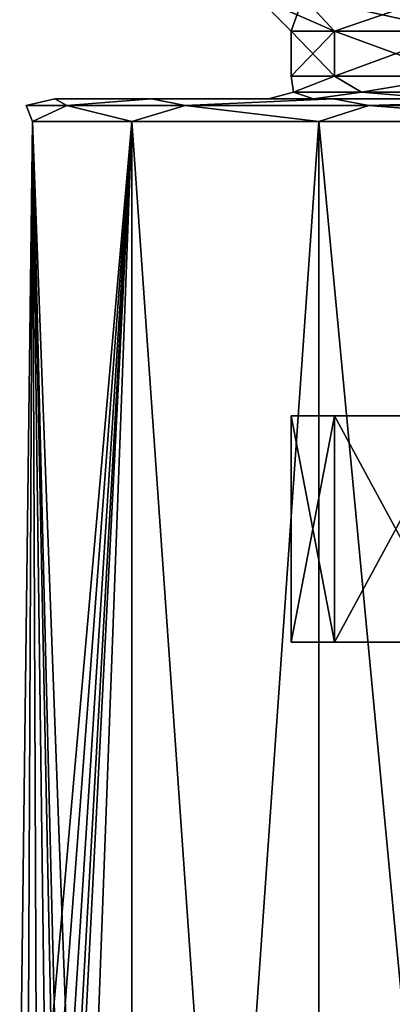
# Model space of a CAD drawing. Header units: millimetres. Extents: x -125 to 171, y -35 to 1363.
# Tile 82 of 256: x -18.5 to -10.27, y 79 to 100.75. Entities that reach past the tile are written whole.
import ezdxf

# ---------------------------------------------------------------- set-up
doc = ezdxf.new("R2010")
doc.units = ezdxf.units.MM
doc.header["$LTSCALE"] = 65.185185
for name, color, linetype in [('1068', 7, 'CONTINUOUS'), ('1069', 7, 'CONTINUOUS'), ('1070', 7, 'CONTINUOUS'), ('1071', 7, 'CONTINUOUS'), ('1097', 7, 'CONTINUOUS'), ('1102', 7, 'CONTINUOUS'), ('1108', 7, 'CONTINUOUS'), ('1109', 7, 'CONTINUOUS'), ('1116', 7, 'CONTINUOUS')]:
    doc.layers.add(name, color=color, linetype=linetype)

msp = doc.modelspace()

# ---------------------------------------------------------------- linework, layer by layer
at = {"layer": '1068', "linetype": 'CONTINUOUS'}
for points in [[(-12.5, 87), (-11.548, 87, 4.784), (-11.548, 87, -4.784), (-12.5, 87)], [(-11.548, 87, 4.784), (-8.839, 87, 8.839), (-11.548, 87, -4.784), (-11.548, 87, 4.784)], [(-11.548, 87, -4.784), (-8.839, 87, 8.839), (-8.839, 87, -8.839), (-11.548, 87, -4.784)]]:
    msp.add_3dface(points, dxfattribs=at)
at = {"layer": '1069', "linetype": 'CONTINUOUS'}
for points in [[(-11.548, 87, 4.784), (-12.5, 87), (-11.548, 92, 4.784), (-11.548, 87, 4.784)], [(-12.5, 87), (-11.548, 87, -4.784), (-12.5, 92), (-12.5, 87)], [(-11.548, 92, 4.784), (-12.5, 87), (-12.5, 92), (-11.548, 92, 4.784)], [(-12.5, 92), (-11.548, 87, -4.784), (-11.548, 92, -4.784), (-12.5, 92)], [(-8.839, 87, 8.839), (-11.548, 87, 4.784), (-8.839, 92, 8.839), (-8.839, 87, 8.839)], [(-8.839, 92, 8.839), (-11.548, 87, 4.784), (-11.548, 92, 4.784), (-8.839, 92, 8.839)], [(-11.548, 87, -4.784), (-8.839, 87, -8.839), (-11.548, 92, -4.784), (-11.548, 87, -4.784)], [(-11.548, 92, -4.784), (-8.839, 87, -8.839), (-8.839, 92, -8.839), (-11.548, 92, -4.784)]]:
    msp.add_3dface(points, dxfattribs=at)
at = {"layer": '1070', "linetype": 'CONTINUOUS'}
for points in [[(-17.727, 99, 3.126), (-15.588, 99, 9), (-17.727, 99, -3.126), (-17.727, 99, 3.126)], [(-17.727, 99, -3.126), (-15.588, 99, 9), (-15.588, 99, -9), (-17.727, 99, -3.126)], [(-15.588, 99, 9), (-11.569, 99, 13.789), (-15.588, 99, -9), (-15.588, 99, 9)], [(-15.588, 99, -9), (-11.569, 99, 13.789), (-13, 99, 0), (-15.588, 99, -9)], [(-11.569, 99, -13.789), (-15.588, 99, -9), (-12.01, 99, -4.975), (-11.569, 99, -13.789)], [(-12.01, 99, -4.975), (-15.588, 99, -9), (-13, 99, 0), (-12.01, 99, -4.975)], [(-13, 99, 0), (-11.569, 99, 13.789), (-12.01, 99, 4.975), (-13, 99, 0)], [(-12.01, 99, 4.975), (-11.569, 99, 13.789), (-9.192, 99, 9.193), (-12.01, 99, 4.975)], [(-9.192, 99, -9.193), (-11.569, 99, -13.789), (-12.01, 99, -4.975), (-9.192, 99, -9.193)], [(-11.569, 99, 13.789), (-6.155, 99, 16.915), (-9.192, 99, 9.193), (-11.569, 99, 13.789)], [(-6.155, 99, -16.915), (-11.569, 99, -13.789), (-9.192, 99, -9.193), (-6.155, 99, -16.915)]]:
    msp.add_3dface(points, dxfattribs=at)
at = {"layer": '1071', "linetype": 'CONTINUOUS'}
for points in [[(-18.32, 75.419, 2.575), (-18.219, 98.5, -3.212), (-18.5, 76), (-18.32, 75.419, 2.575)], [(-18.5, 76), (-18.219, 98.5, -3.212), (-18.32, 75.419, -2.575), (-18.5, 76)], [(-18.219, 98.5, 3.212), (-18.219, 98.5, -3.212), (-18.32, 75.419, 2.575), (-18.219, 98.5, 3.212)], [(-18.32, 75.419, -2.575), (-18.219, 98.5, -3.212), (-18.12, 74.699, -3.731), (-18.32, 75.419, -2.575)], [(-18.12, 74.699, 3.731), (-18.219, 98.5, 3.212), (-18.32, 75.419, 2.575), (-18.12, 74.699, 3.731)], [(-18.219, 98.5, 3.212), (-16.021, 39.5, 9.25), (-16.021, 98.5, 9.25), (-18.219, 98.5, 3.212)], [(-16.021, 39.5, 9.25), (-18.219, 98.5, 3.212), (-17.549, 71.307, 5.856), (-16.021, 39.5, 9.25)], [(-16.021, 39.5, -9.25), (-18.219, 39.5, -3.212), (-16.021, 98.5, -9.25), (-16.021, 39.5, -9.25)], [(-16.021, 98.5, -9.25), (-18.219, 39.5, -3.212), (-17.549, 68.693, -5.856), (-16.021, 98.5, -9.25)], [(-18.219, 98.5, -3.212), (-16.021, 98.5, -9.25), (-18.12, 74.699, -3.731), (-18.219, 98.5, -3.212)], [(-17.549, 71.307, 5.856), (-18.219, 98.5, 3.212), (-17.688, 72.57, 5.422), (-17.549, 71.307, 5.856)], [(-17.688, 72.57, 5.422), (-18.219, 98.5, 3.212), (-17.893, 73.727, 4.702), (-17.688, 72.57, 5.422)], [(-17.893, 73.727, 4.702), (-18.219, 98.5, 3.212), (-18.12, 74.699, 3.731), (-17.893, 73.727, 4.702)], [(-18.12, 74.699, -3.731), (-16.021, 98.5, -9.25), (-17.893, 73.727, -4.702), (-18.12, 74.699, -3.731)], [(-17.893, 73.727, -4.702), (-16.021, 98.5, -9.25), (-17.688, 72.57, -5.422), (-17.893, 73.727, -4.702)], [(-17.688, 72.57, -5.422), (-16.021, 98.5, -9.25), (-17.549, 71.307, -5.856), (-17.688, 72.57, -5.422)], [(-17.549, 71.307, -5.856), (-16.021, 98.5, -9.25), (-17.549, 68.693, -5.856), (-17.549, 71.307, -5.856)], [(-16.021, 39.5, 9.25), (-11.892, 39.5, 14.172), (-16.021, 98.5, 9.25), (-16.021, 39.5, 9.25)], [(-16.021, 98.5, 9.25), (-11.892, 39.5, 14.172), (-11.892, 98.5, 14.172), (-16.021, 98.5, 9.25)], [(-11.892, 39.5, -14.172), (-16.021, 39.5, -9.25), (-11.892, 98.5, -14.172), (-11.892, 39.5, -14.172)], [(-11.892, 98.5, -14.172), (-16.021, 39.5, -9.25), (-16.021, 98.5, -9.25), (-11.892, 98.5, -14.172)], [(-11.892, 39.5, 14.172), (-6.327, 39.5, 17.384), (-11.892, 98.5, 14.172), (-11.892, 39.5, 14.172)], [(-11.892, 98.5, 14.172), (-6.327, 39.5, 17.384), (-6.327, 98.5, 17.384), (-11.892, 98.5, 14.172)], [(-6.327, 39.5, -17.384), (-11.892, 39.5, -14.172), (-6.327, 98.5, -17.384), (-6.327, 39.5, -17.384)], [(-6.327, 98.5, -17.384), (-11.892, 39.5, -14.172), (-11.892, 98.5, -14.172), (-6.327, 98.5, -17.384)]]:
    msp.add_3dface(points, dxfattribs=at)
at = {"layer": '1097', "linetype": 'CONTINUOUS'}
for points in [[(-17.727, 99, 3.126), (-17.727, 99, -3.126), (-18.354, 98.854), (-17.727, 99, 3.126)], [(-17.727, 99, 3.126), (-18.354, 98.854), (-17.455, 98.854, 5.672), (-17.727, 99, 3.126)], [(-17.727, 99, -3.126), (-17.455, 98.854, -5.672), (-18.354, 98.854), (-17.727, 99, -3.126)], [(-15.588, 99, 9), (-17.727, 99, 3.126), (-17.455, 98.854, 5.672), (-15.588, 99, 9)], [(-17.727, 99, -3.126), (-15.588, 99, -9), (-17.455, 98.854, -5.672), (-17.727, 99, -3.126)], [(-15.588, 99, 9), (-17.455, 98.854, 5.672), (-14.848, 98.854, 10.788), (-15.588, 99, 9)], [(-15.588, 99, -9), (-14.848, 98.854, -10.788), (-17.455, 98.854, -5.672), (-15.588, 99, -9)], [(-11.569, 99, 13.789), (-15.588, 99, 9), (-14.848, 98.854, 10.788), (-11.569, 99, 13.789)], [(-15.588, 99, -9), (-11.569, 99, -13.789), (-14.848, 98.854, -10.788), (-15.588, 99, -9)], [(-11.569, 99, 13.789), (-14.848, 98.854, 10.788), (-10.788, 98.854, 14.848), (-11.569, 99, 13.789)], [(-11.569, 99, -13.789), (-10.788, 98.854, -14.848), (-14.848, 98.854, -10.788), (-11.569, 99, -13.789)], [(-6.155, 99, 16.915), (-11.569, 99, 13.789), (-10.788, 98.854, 14.848), (-6.155, 99, 16.915)], [(-11.569, 99, -13.789), (-6.155, 99, -16.915), (-10.788, 98.854, -14.848), (-11.569, 99, -13.789)], [(-6.155, 99, 16.915), (-10.788, 98.854, 14.848), (-5.672, 98.854, 17.455), (-6.155, 99, 16.915)], [(-6.155, 99, -16.915), (-5.672, 98.854, -17.455), (-10.788, 98.854, -14.848), (-6.155, 99, -16.915)], [(-18.219, 98.5, -3.212), (-18.219, 98.5, 3.212), (-18.354, 98.854), (-18.219, 98.5, -3.212)], [(-17.455, 98.854, -5.672), (-18.219, 98.5, -3.212), (-18.354, 98.854), (-17.455, 98.854, -5.672)], [(-18.354, 98.854), (-18.219, 98.5, 3.212), (-17.455, 98.854, 5.672), (-18.354, 98.854)], [(-16.021, 98.5, -9.25), (-18.219, 98.5, -3.212), (-17.455, 98.854, -5.672), (-16.021, 98.5, -9.25)], [(-18.219, 98.5, 3.212), (-16.021, 98.5, 9.25), (-17.455, 98.854, 5.672), (-18.219, 98.5, 3.212)], [(-14.848, 98.854, -10.788), (-16.021, 98.5, -9.25), (-17.455, 98.854, -5.672), (-14.848, 98.854, -10.788)], [(-17.455, 98.854, 5.672), (-16.021, 98.5, 9.25), (-14.848, 98.854, 10.788), (-17.455, 98.854, 5.672)], [(-11.892, 98.5, -14.172), (-16.021, 98.5, -9.25), (-14.848, 98.854, -10.788), (-11.892, 98.5, -14.172)], [(-16.021, 98.5, 9.25), (-11.892, 98.5, 14.172), (-14.848, 98.854, 10.788), (-16.021, 98.5, 9.25)], [(-10.788, 98.854, -14.848), (-11.892, 98.5, -14.172), (-14.848, 98.854, -10.788), (-10.788, 98.854, -14.848)], [(-14.848, 98.854, 10.788), (-11.892, 98.5, 14.172), (-10.788, 98.854, 14.848), (-14.848, 98.854, 10.788)], [(-6.327, 98.5, -17.384), (-11.892, 98.5, -14.172), (-10.788, 98.854, -14.848), (-6.327, 98.5, -17.384)], [(-11.892, 98.5, 14.172), (-6.327, 98.5, 17.384), (-10.788, 98.854, 14.848), (-11.892, 98.5, 14.172)], [(-5.672, 98.854, -17.455), (-6.327, 98.5, -17.384), (-10.788, 98.854, -14.848), (-5.672, 98.854, -17.455)], [(-10.788, 98.854, 14.848), (-6.327, 98.5, 17.384), (-5.672, 98.854, 17.455), (-10.788, 98.854, 14.848)]]:
    msp.add_3dface(points, dxfattribs=at)
at = {"layer": '1102', "linetype": 'CONTINUOUS'}
for points in [[(-11.548, 92, 4.784), (-12.5, 92), (-11.548, 92, -4.784), (-11.548, 92, 4.784)], [(-8.839, 92, 8.839), (-11.548, 92, 4.784), (-8.839, 92, -8.839), (-8.839, 92, 8.839)], [(-11.548, 92, 4.784), (-11.548, 92, -4.784), (-8.839, 92, -8.839), (-11.548, 92, 4.784)]]:
    msp.add_3dface(points, dxfattribs=at)
at = {"layer": '1108', "linetype": 'CONTINUOUS'}
for points in [[(-12.241, 101.25, 5.071), (-13.25, 101.25), (-11.548, 100.5, 4.784), (-12.241, 101.25, 5.071)], [(-11.548, 100.5, 4.784), (-13.25, 101.25), (-12.5, 100.5), (-11.548, 100.5, 4.784)], [(-12.5, 100.5), (-13.25, 101.25), (-12.241, 101.25, -5.071), (-12.5, 100.5)], [(-11.548, 100.5, -4.784), (-12.5, 100.5), (-12.241, 101.25, -5.071), (-11.548, 100.5, -4.784)], [(-9.369, 101.25, 9.369), (-12.241, 101.25, 5.071), (-8.839, 100.5, 8.839), (-9.369, 101.25, 9.369)], [(-8.839, 100.5, 8.839), (-12.241, 101.25, 5.071), (-11.548, 100.5, 4.784), (-8.839, 100.5, 8.839)], [(-9.369, 101.25, -9.369), (-11.548, 100.5, -4.784), (-12.241, 101.25, -5.071), (-9.369, 101.25, -9.369)], [(-8.839, 100.5, -8.839), (-11.548, 100.5, -4.784), (-9.369, 101.25, -9.369), (-8.839, 100.5, -8.839)]]:
    msp.add_3dface(points, dxfattribs=at)
at = {"layer": '1109', "linetype": 'CONTINUOUS'}
for points in [[(-11.548, 100.5, 4.784), (-12.5, 100.5), (-11.548, 99.5, 4.784), (-11.548, 100.5, 4.784)], [(-12.5, 100.5), (-11.548, 100.5, -4.784), (-12.5, 99.5), (-12.5, 100.5)], [(-11.548, 99.5, 4.784), (-12.5, 100.5), (-12.5, 99.5), (-11.548, 99.5, 4.784)], [(-12.5, 99.5), (-11.548, 100.5, -4.784), (-11.548, 99.5, -4.784), (-12.5, 99.5)], [(-8.839, 100.5, 8.839), (-11.548, 100.5, 4.784), (-8.839, 99.5, 8.839), (-8.839, 100.5, 8.839)], [(-8.839, 99.5, 8.839), (-11.548, 100.5, 4.784), (-11.548, 99.5, 4.784), (-8.839, 99.5, 8.839)], [(-11.548, 100.5, -4.784), (-8.839, 100.5, -8.839), (-11.548, 99.5, -4.784), (-11.548, 100.5, -4.784)], [(-11.548, 99.5, -4.784), (-8.839, 100.5, -8.839), (-8.839, 99.5, -8.839), (-11.548, 99.5, -4.784)]]:
    msp.add_3dface(points, dxfattribs=at)
at = {"layer": '1116', "linetype": 'CONTINUOUS'}
for points in [[(-11.548, 99.5, 4.784), (-12.5, 99.5), (-12.454, 99.146, 2.196), (-11.548, 99.5, 4.784)], [(-12.5, 99.5), (-11.548, 99.5, -4.784), (-12.454, 99.146, -2.196), (-12.5, 99.5)], [(-12.5, 99.5), (-12.454, 99.146, -2.196), (-12.454, 99.146, 2.196), (-12.5, 99.5)], [(-11.548, 99.5, 4.784), (-12.454, 99.146, 2.196), (-10.952, 99.146, 6.323), (-11.548, 99.5, 4.784)], [(-11.548, 99.5, -4.784), (-10.952, 99.146, -6.323), (-12.454, 99.146, -2.196), (-11.548, 99.5, -4.784)], [(-8.839, 99.5, 8.839), (-11.548, 99.5, 4.784), (-10.952, 99.146, 6.323), (-8.839, 99.5, 8.839)], [(-11.548, 99.5, -4.784), (-8.839, 99.5, -8.839), (-10.952, 99.146, -6.323), (-11.548, 99.5, -4.784)], [(-8.839, 99.5, 8.839), (-10.952, 99.146, 6.323), (-8.129, 99.146, 9.688), (-8.839, 99.5, 8.839)], [(-8.839, 99.5, -8.839), (-8.129, 99.146, -9.688), (-10.952, 99.146, -6.323), (-8.839, 99.5, -8.839)], [(-12.01, 99, -4.975), (-13, 99, 0), (-12.454, 99.146, -2.196), (-12.01, 99, -4.975)], [(-13, 99, 0), (-12.01, 99, 4.975), (-12.454, 99.146, 2.196), (-13, 99, 0)], [(-12.454, 99.146, -2.196), (-13, 99, 0), (-12.454, 99.146, 2.196), (-12.454, 99.146, -2.196)], [(-10.952, 99.146, -6.323), (-12.01, 99, -4.975), (-12.454, 99.146, -2.196), (-10.952, 99.146, -6.323)], [(-12.454, 99.146, 2.196), (-12.01, 99, 4.975), (-10.952, 99.146, 6.323), (-12.454, 99.146, 2.196)], [(-9.192, 99, -9.193), (-12.01, 99, -4.975), (-10.952, 99.146, -6.323), (-9.192, 99, -9.193)], [(-12.01, 99, 4.975), (-9.192, 99, 9.193), (-10.952, 99.146, 6.323), (-12.01, 99, 4.975)], [(-8.129, 99.146, -9.688), (-9.192, 99, -9.193), (-10.952, 99.146, -6.323), (-8.129, 99.146, -9.688)], [(-10.952, 99.146, 6.323), (-9.192, 99, 9.193), (-8.129, 99.146, 9.688), (-10.952, 99.146, 6.323)]]:
    msp.add_3dface(points, dxfattribs=at)

doc.saveas('drawing.dxf')
